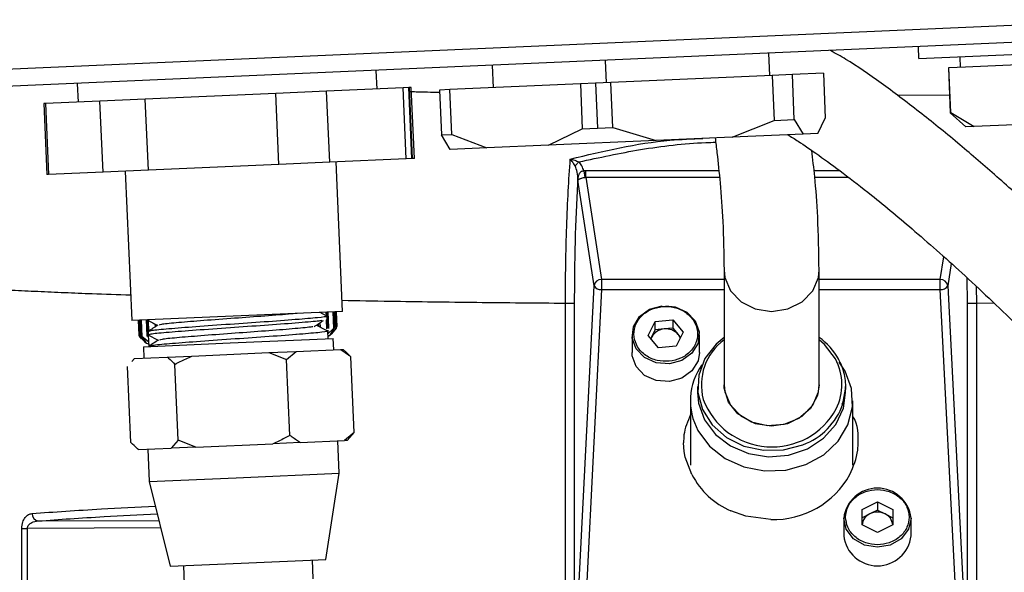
# Model space of a CAD drawing. Header units: inches. Extents: x 0.4 to 16.8, y 0 to 10.8.
# Tile 48 of 104: x 10.146 to 10.47, y 5.966 to 6.147. Entities that reach past the tile are written whole.
import ezdxf

# ---------------------------------------------------------------- set-up
doc = ezdxf.new("R2010")
doc.units = ezdxf.units.IN
doc.header["$MEASUREMENT"] = 0
doc.layers.add('FORMAT', color=7, linetype='Continuous')
doc.styles.add('SLDTEXTSTYLE3', font='TXT', dxfattribs={"width": 0.75})
doc.dimstyles.new('SLDDIMSTYLE0', dxfattribs={"dimtxt": 0.125, "dimasz": 0.13, "dimexe": 0, "dimexo": 0.0625, "dimgap": 0.03125, "dimtad": 0, "dimtih": 1, "dimtoh": 1, "dimdec": 1, "dimlfac": 8, "dimrnd": 1e-09, "dimzin": 12, "dimdsep": 46, "dimtxsty": 'SLDTEXTSTYLE3', "dimsah": 1, "dimcen": 0.09, "dimadec": 0, "dimazin": 3, "dimtfac": 1, "dimtdec": 1, "dimtofl": 0, "dimtmove": 0, "dimatfit": 3, "dimfxl": 1, "dimfrac": 2, "dimtolj": 1, "dimtzin": 12, "dimarcsym": 0})

# ---------------------------------------------------------------- blocks, each defined once
blk = doc.blocks.new('_D_4')
at = {"layer": 'FORMAT'}
for p, q in [((10.2307502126, 7.9937111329), (10.1926642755, 7.9937111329)), ((10.1926642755, 7.9937111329), (10.1926642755, 7.795273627)), ((10.5078335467, 7.9937111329), (10.5459194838, 7.9937111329)), ((10.5459194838, 7.9937111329), (10.5459194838, 7.795273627)), ((9.6530289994, 5.046221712), (9.6530289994, 7.9386764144)), ((11.0855547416, 6.9975346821), (11.0855547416, 7.9386764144)), ((9.6530289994, 7.8136764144), (10.0830537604, 7.8136764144)), ((11.0855547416, 7.8136764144), (10.6555299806, 7.8136764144)), ((10.1926642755, 7.795273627), (10.2307502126, 7.795273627)), ((10.5459194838, 7.795273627), (10.5078335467, 7.795273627))]:
    blk.add_line(p, q, dxfattribs=at)
for points in [[(9.6530289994, 7.8136764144), (9.7830289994, 7.7936764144), (9.7830289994, 7.8336764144)], [(11.0855547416, 7.8136764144), (10.9555547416, 7.8336764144), (10.9555547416, 7.7936764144)]]:
    blk.add_solid(points, dxfattribs=at)
at = {"layer": 'FORMAT', "char_height": 0.125, "attachment_point": 1, "style": 'SLDTEXTSTYLE3'}
for s, insert in [('291', (10.2307502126, 7.9564071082)), ('11.5', (10.2076599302, 7.7693845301))]:
    blk.add_mtext(s, dxfattribs=dict(at, insert=insert))

msp = doc.modelspace()

# ---------------------------------------------------------------- linework, layer by layer
at = {"color": 7, "linetype": 'Continuous'}
for p, q in [((10.7533404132, 6.1521663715), (10.1031974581, 6.1237805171)), ((10.1031974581, 6.1295520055), (10.5438591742, 6.1487917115)), ((10.3923682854, 6.1290170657), (10.3920462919, 6.1363919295)), ((10.4414329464, 6.1346074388), (10.4412612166, 6.1385406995)), ((10.4414329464, 6.1346074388), (10.4966952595, 6.1370202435)), ((10.3010896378, 6.1324206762), (10.3014116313, 6.1250458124)), ((10.3386748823, 6.1266727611), (10.3383528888, 6.1340476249)), ((10.4549043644, 6.1351956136), (10.455054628, 6.1317540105)), ((10.474021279, 6.1325821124), (10.4568132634, 6.1318307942)), ((10.2632545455, 6.1246103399), (10.2629861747, 6.1307570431)), ((10.3932383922, 6.1290550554), (10.3401107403, 6.126735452)), ((10.3998249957, 6.1293426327), (10.3932383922, 6.1290550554)), ((10.3932383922, 6.1290550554), (10.3938823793, 6.1143053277)), ((10.4100116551, 6.1297873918), (10.3998249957, 6.1293426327)), ((10.4004689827, 6.114592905), (10.3998249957, 6.1293426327)), ((10.4100116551, 6.1297873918), (10.4106556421, 6.1150376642)), ((10.4513190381, 6.1315909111), (10.4511213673, 6.1315822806)), ((10.4511213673, 6.1315822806), (10.4517653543, 6.116832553)), ((10.4568132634, 6.1318307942), (10.4513190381, 6.1315909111)), ((10.4519630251, 6.1168411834), (10.4513190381, 6.1315909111)), ((10.1646546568, 6.1264637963), (10.1649230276, 6.1203170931)), ((10.3301166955, 6.1262991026), (10.287175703, 6.1244242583)), ((10.3350780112, 6.1265157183), (10.3301166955, 6.1262991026)), ((10.3301166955, 6.1262991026), (10.3307606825, 6.1115493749)), ((10.3401107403, 6.126735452), (10.3350780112, 6.1265157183)), ((10.3350780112, 6.1265157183), (10.3357219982, 6.1117659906)), ((10.3407547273, 6.1119857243), (10.3401107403, 6.126735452)), ((10.2299268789, 6.1231552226), (10.1870376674, 6.1212826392)), ((10.2466605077, 6.1238858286), (10.2299268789, 6.1231552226)), ((10.230946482, 6.0998024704), (10.2299268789, 6.1231552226)), ((10.2718641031, 6.1249862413), (10.2466605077, 6.1238858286)), ((10.2476801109, 6.1005330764), (10.2466605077, 6.1238858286)), ((10.2737116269, 6.125066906), (10.2718641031, 6.1249862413)), ((10.2728837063, 6.1016334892), (10.2718641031, 6.1249862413)), ((10.2739307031, 6.125076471), (10.2737116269, 6.125066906)), ((10.2747312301, 6.1017141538), (10.2737116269, 6.125066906)), ((10.2745065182, 6.1251016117), (10.2739307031, 6.125076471)), ((10.2749503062, 6.1017237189), (10.2739307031, 6.125076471)), ((10.2755261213, 6.1017488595), (10.2745065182, 6.1251016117)), ((10.287175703, 6.1244242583), (10.2837682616, 6.1242754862)), ((10.2837682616, 6.1242754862), (10.2844122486, 6.1095257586)), ((10.28781969, 6.1096745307), (10.287175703, 6.1244242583)), ((10.4515118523, 6.1226387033), (10.4343736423, 6.1224955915)), ((10.1542468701, 6.119850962), (10.153671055, 6.1198258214)), ((10.153671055, 6.1198258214), (10.1546906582, 6.0964730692)), ((10.1721515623, 6.1206326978), (10.1542468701, 6.119850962)), ((10.1542468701, 6.119850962), (10.1552664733, 6.0964982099)), ((10.1870376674, 6.1212826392), (10.1721515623, 6.1206326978)), ((10.1731711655, 6.0972799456), (10.1721515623, 6.1206326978)), ((10.1880572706, 6.097929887), (10.1870376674, 6.1212826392)), ((10.4517653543, 6.116832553), (10.4519630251, 6.1168411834)), ((10.4568965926, 6.1121306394), (10.4517653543, 6.116832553)), ((10.4519630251, 6.1168411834), (10.4596385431, 6.1122503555)), ((10.3800393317, 6.1087749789), (10.3938823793, 6.1143053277)), ((10.3938823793, 6.1143053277), (10.4004689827, 6.114592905)), ((10.4004689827, 6.114592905), (10.4033790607, 6.1097940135)), ((10.4081748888, 6.1100034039), (10.4106556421, 6.1150376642)), ((10.2844122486, 6.1095257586), (10.28781969, 6.1096745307)), ((10.28781969, 6.1096745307), (10.2993966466, 6.1052540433)), ((10.3196130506, 6.1061367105), (10.3307606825, 6.1115493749)), ((10.3307606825, 6.1115493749), (10.3357219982, 6.1117659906)), ((10.3357219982, 6.1117659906), (10.3407547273, 6.1119857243)), ((10.3407547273, 6.1119857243), (10.3550270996, 6.1076829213)), ((10.4033790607, 6.1097940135), (10.3800393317, 6.1087749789)), ((10.4081748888, 6.1100034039), (10.4033790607, 6.1097940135)), ((10.4596385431, 6.1122503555), (10.4568965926, 6.1121306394)), ((10.472913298, 6.1128299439), (10.4596385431, 6.1122503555)), ((10.2873223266, 6.1047268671), (10.2844122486, 6.1095257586)), ((10.3550270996, 6.1076829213), (10.3196130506, 6.1061367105)), ((10.3800393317, 6.1087749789), (10.3550270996, 6.1076829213)), ((10.2993966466, 6.1052540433), (10.2873223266, 6.1047268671)), ((10.3196130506, 6.1061367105), (10.2993966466, 6.1052540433)), ((10.2476801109, 6.1005330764), (10.230946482, 6.0998024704)), ((10.2728837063, 6.1016334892), (10.2476801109, 6.1005330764)), ((10.2519168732, 6.0514585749), (10.2497702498, 6.1006243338)), ((10.2747312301, 6.1017141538), (10.2728837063, 6.1016334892)), ((10.2749503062, 6.1017237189), (10.2747312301, 6.1017141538)), ((10.2755261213, 6.1017488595), (10.2749503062, 6.1017237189)), ((10.3296394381, 6.1006245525), (10.3283733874, 6.0993718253)), ((10.1731711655, 6.0972799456), (10.1552664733, 6.0964982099)), ((10.1880572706, 6.097929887), (10.1731711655, 6.0972799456)), ((10.1804465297, 6.0975975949), (10.1825931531, 6.0484318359)), ((10.230946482, 6.0998024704), (10.1880572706, 6.097929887)), ((10.3313270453, 6.0976647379), (10.3312716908, 6.097655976)), ((10.3312716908, 6.097655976), (10.3316177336, 6.0955594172)), ((10.3319655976, 6.0977127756), (10.3313270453, 6.0976647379)), ((10.3316454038, 6.0955638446), (10.3313270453, 6.0976647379)), ((10.3319655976, 6.0955818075), (10.3319655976, 6.0977127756)), ((10.37564013, 6.0977127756), (10.3319655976, 6.0977127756)), ((10.4154647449, 6.0977127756), (10.4069650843, 6.0977127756)), ((10.1552664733, 6.0964982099), (10.1546906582, 6.0964730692)), ((10.329299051, 6.0940767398), (10.3293043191, 6.0947833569)), ((10.329333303, 6.0946454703), (10.3292990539, 6.0940767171)), ((10.3346021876, 6.0598753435), (10.329333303, 6.0946454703)), ((10.3316177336, 6.0955594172), (10.3316454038, 6.0955638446)), ((10.3316454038, 6.0955638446), (10.3319655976, 6.0955818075)), ((10.3319655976, 6.0955818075), (10.337053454, 6.0620063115)), ((10.3319655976, 6.0955818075), (10.3758630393, 6.0955818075)), ((10.40720013, 6.0955818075), (10.4182689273, 6.0955818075)), ((10.4484753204, 6.0620063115), (10.449594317, 6.0693907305)), ((10.377367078, 6.0650096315), (10.377367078, 6.0273321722)), ((10.408617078, 6.0273321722), (10.408617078, 6.0650096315)), ((10.4520389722, 6.0672161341), (10.4509265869, 6.0598753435)), ((10.337053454, 6.0620063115), (10.337053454, 6.0586450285)), ((10.377367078, 6.0620063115), (10.337053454, 6.0620063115)), ((10.4484753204, 6.0620063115), (10.408617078, 6.0620063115)), ((10.4484753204, 6.0586450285), (10.4484753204, 6.0620063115)), ((10.4571973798, 6.0625939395), (10.4573098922, 6.0540674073)), ((10.3293567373, 5.9560289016), (10.3346021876, 6.0598753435)), ((10.337053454, 6.0586450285), (10.3318080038, 5.9547985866)), ((10.337053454, 6.0586450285), (10.377367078, 6.0586450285)), ((10.408617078, 6.0586450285), (10.4484753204, 6.0586450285)), ((10.4537207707, 5.9547985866), (10.4484753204, 6.0586450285)), ((10.4509265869, 6.0598753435), (10.4561720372, 5.9560289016)), ((10.4602777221, 6.059673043), (10.4603241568, 6.0540674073)), ((10.2519168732, 6.0514585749), (10.1825931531, 6.0484318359)), ((10.2495270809, 6.0513542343), (10.2497656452, 6.0458902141)), ((10.2499705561, 6.0462921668), (10.2497491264, 6.051363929)), ((10.2500419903, 6.0464507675), (10.249827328, 6.0513673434)), ((10.2498273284, 6.0513673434), (10.2500419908, 6.0464507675)), ((10.3282188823, 6.0540674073), (10.3252046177, 6.0540674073)), ((10.3252046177, 5.5200625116), (10.3252046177, 6.0540674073)), ((10.3282188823, 5.5189651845), (10.3282188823, 6.0540674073)), ((10.4603241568, 6.0540674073), (10.4573098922, 6.0540674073)), ((10.4573098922, 6.0540674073), (10.4573098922, 5.5114520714)), ((10.4661300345, 6.0541236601), (10.4603241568, 6.0540674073)), ((10.4603241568, 6.0540674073), (10.4603241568, 5.5116243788)), ((10.1846826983, 6.0485230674), (10.1848973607, 6.0436064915)), ((10.1847608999, 6.0485264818), (10.1849823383, 6.0434547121)), ((10.1852215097, 6.043072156), (10.1849829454, 6.0485361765)), ((10.1853718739, 6.0485531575), (10.1855885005, 6.0435915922)), ((10.1856079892, 6.0436375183), (10.1853933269, 6.0485540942)), ((10.1853956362, 6.048554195), (10.1856102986, 6.0436376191)), ((10.1855519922, 6.0485610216), (10.1857734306, 6.0434892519)), ((10.1860749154, 6.0431094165), (10.1858363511, 6.048573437)), ((10.1876331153, 6.0435704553), (10.1874116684, 6.0486422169)), ((10.1877111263, 6.0437293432), (10.187496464, 6.0486459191)), ((10.1875009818, 6.0486461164), (10.1877156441, 6.0437295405)), ((10.1877286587, 6.0486560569), (10.1879500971, 6.0435842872)), ((10.1877555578, 6.0486572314), (10.1877570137, 6.0486238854)), ((10.1882276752, 6.0448967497), (10.1880728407, 6.0484430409)), ((10.1882965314, 6.0486808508), (10.1881666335, 6.0486417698)), ((10.2464471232, 6.0512197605), (10.2464985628, 6.0500415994)), ((10.2465342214, 6.0487273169), (10.2467452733, 6.0486630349)), ((10.2465562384, 6.048720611), (10.2466856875, 6.04575574)), ((10.2470027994, 6.0461625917), (10.2467813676, 6.0512343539)), ((10.2468632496, 6.0487416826), (10.2468136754, 6.0498771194)), ((10.2472237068, 6.0463277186), (10.2470090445, 6.0512442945)), ((10.2470135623, 6.0512444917), (10.2472282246, 6.0463279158)), ((10.2470983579, 6.051248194), (10.2473197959, 6.0461764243)), ((10.2486736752, 6.0513169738), (10.2489122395, 6.0458529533)), ((10.2491794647, 6.046257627), (10.2489580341, 6.0513293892)), ((10.2493290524, 6.04641964), (10.2491143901, 6.0513362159)), ((10.2491166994, 6.0513363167), (10.2493313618, 6.0464197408)), ((10.2493554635, 6.0463600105), (10.2491381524, 6.0513372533)), ((10.3524170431, 6.0435025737), (10.3547619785, 6.0481065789)), ((10.3547619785, 6.0481065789), (10.3605384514, 6.0486498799)), ((10.3547619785, 6.045399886), (10.3547619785, 6.0481065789)), ((10.3605384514, 6.0486498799), (10.3639699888, 6.0445891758)), ((10.3605384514, 6.0486498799), (10.3605384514, 6.045943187)), ((10.1902315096, 6.047317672), (10.1902732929, 6.0463606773)), ((10.1907893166, 6.0470268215), (10.1908036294, 6.0466990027)), ((10.190828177, 6.0467146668), (10.190815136, 6.0470133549)), ((10.1909865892, 6.0468157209), (10.1909817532, 6.0469264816)), ((10.1909884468, 6.0469229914), (10.1909929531, 6.0468197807)), ((10.24379762, 6.0466450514), (10.2437718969, 6.0472342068)), ((10.2437782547, 6.0472384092), (10.2438043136, 6.0466415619)), ((10.2439365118, 6.0473430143), (10.2439709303, 6.0465547)), ((10.2439967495, 6.0465412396), (10.2439610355, 6.0473592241)), ((10.2444908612, 6.0477092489), (10.2445545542, 6.0462504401)), ((10.2471361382, 6.0424915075), (10.2470283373, 6.0449605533)), ((10.2470348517, 6.045248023), (10.2470875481, 6.044041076)), ((10.2489122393, 6.0458529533), (10.2470875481, 6.044041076)), ((10.2472237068, 6.0463277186), (10.2472282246, 6.0463279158)), ((10.2480311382, 6.0440822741), (10.2492086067, 6.0458658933)), ((10.2497656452, 6.0458902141), (10.2482293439, 6.0440909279)), ((10.2493290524, 6.04641964), (10.2493313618, 6.0464197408)), ((10.3535895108, 6.0430978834), (10.3547619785, 6.045399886)), ((10.3576502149, 6.0456715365), (10.3547619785, 6.045399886)), ((10.3605384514, 6.045943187), (10.3576502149, 6.0456715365)), ((10.3605384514, 6.045943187), (10.3622542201, 6.0439128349)), ((10.186908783, 6.0414136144), (10.1852215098, 6.043072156)), ((10.1856079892, 6.0436375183), (10.1856102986, 6.0436376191)), ((10.1857785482, 6.0430964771), (10.1871069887, 6.0414222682)), ((10.1880505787, 6.0414634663), (10.1860749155, 6.0431094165)), ((10.1877111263, 6.0437293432), (10.1877156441, 6.0437295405)), ((10.1879220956, 6.0448428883), (10.1879716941, 6.0437068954)), ((10.1880175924, 6.0436713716), (10.1881814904, 6.039917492)), ((10.1913717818, 6.0419225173), (10.1880194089, 6.0436704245)), ((10.2149516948, 6.0410863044), (10.2488569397, 6.0425666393)), ((10.2490205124, 6.0388202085), (10.2488569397, 6.0425666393)), ((10.3471206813, 6.043738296), (10.3471206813, 6.0378942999)), ((10.3558485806, 6.0394418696), (10.3524170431, 6.0435025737)), ((10.3532772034, 6.0424847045), (10.3535895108, 6.0430978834)), ((10.3639699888, 6.0445891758), (10.3616250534, 6.0399851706)), ((10.3622542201, 6.0439128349), (10.3631098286, 6.0429003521)), ((10.3692663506, 6.0378942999), (10.3692663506, 6.043738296)), ((10.1864164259, 6.0398404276), (10.2149516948, 6.0410863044)), ((10.1864164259, 6.0398404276), (10.1865799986, 6.0360939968)), ((10.2366786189, 6.0382813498), (10.2512331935, 6.0389168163)), ((10.2512331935, 6.0389168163), (10.2521425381, 6.0389565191)), ((10.2531061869, 6.0380734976), (10.2521425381, 6.0389565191)), ((10.3616250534, 6.0399851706), (10.3558485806, 6.0394418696)), ((10.1834579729, 6.0359576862), (10.1825749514, 6.0349940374)), ((10.1826212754, 6.0349515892), (10.1835165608, 6.0359602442)), ((10.1834579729, 6.0359576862), (10.1835165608, 6.0359602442)), ((10.1835165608, 6.0359602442), (10.1942850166, 6.0364304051)), ((10.1942850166, 6.0364304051), (10.2023949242, 6.0367844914)), ((10.2023949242, 6.0367844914), (10.2277179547, 6.0378901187)), ((10.2277179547, 6.0378901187), (10.2366786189, 6.0382813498)), ((10.2277179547, 6.0378901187), (10.2335171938, 6.0356409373)), ((10.2335171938, 6.0356409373), (10.2366786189, 6.0382813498)), ((10.2346076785, 6.0106647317), (10.2335171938, 6.0356409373)), ((10.2546127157, 6.0365619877), (10.2530637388, 6.0380271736)), ((10.2557032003, 6.0115857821), (10.2546127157, 6.0365619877)), ((10.4154696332, 6.034889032), (10.4150384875, 6.0357706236)), ((10.1822963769, 6.008380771), (10.1812058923, 6.0333569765)), ((10.1979042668, 6.0090622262), (10.1968137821, 6.0340384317)), ((10.3686318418, 6.0267231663), (10.3686318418, 6.0247423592)), ((10.4173523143, 6.0247423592), (10.4173523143, 6.0267231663)), ((10.3662942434, 6.0220295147), (10.3662942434, 6.0008680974)), ((10.4196899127, 6.0008680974), (10.4196899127, 6.0220295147)), ((10.2557032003, 6.0115857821), (10.2525417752, 6.0089453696)), ((10.2534511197, 6.0089850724), (10.2543174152, 6.0099304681)), ((10.2542893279, 6.0099562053), (10.2557032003, 6.0115857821)), ((10.1838211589, 6.0068525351), (10.1847665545, 6.0059862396)), ((10.1848251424, 6.0059887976), (10.1955935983, 6.0064589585)), ((10.1878885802, 6.0061225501), (10.1883520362, 5.9955076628)), ((10.1979042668, 6.0090622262), (10.1955935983, 6.0064589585)), ((10.2037035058, 6.0068130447), (10.1955935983, 6.0064589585)), ((10.2037035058, 6.0068130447), (10.1979042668, 6.0090622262)), ((10.2037035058, 6.0068130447), (10.2290265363, 6.0079186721)), ((10.2379872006, 6.0083099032), (10.2290265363, 6.0079186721)), ((10.2379872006, 6.0083099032), (10.2525417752, 6.0089453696)), ((10.25079255, 5.9982338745), (10.250329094, 6.0088487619)), ((10.2534511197, 6.0089850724), (10.2525417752, 6.0089453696)), ((10.364265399, 6.0053705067), (10.36405688, 6.0081699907)), ((10.1848251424, 6.0059887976), (10.1847665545, 6.0059862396)), ((10.3646197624, 6.0034625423), (10.364265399, 6.0053705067)), ((10.3667993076, 5.9977595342), (10.3646197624, 6.0034625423)), ((10.1883520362, 5.9955076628), (10.2168873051, 5.9967535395)), ((10.2168873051, 5.9967535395), (10.25079255, 5.9982338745)), ((10.2463996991, 5.9698902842), (10.25079255, 5.9982338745)), ((10.1883520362, 5.9955076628), (10.1951984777, 5.9676547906)), ((10.4227586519, 5.9862889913), (10.4277906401, 5.9888049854)), ((10.4277906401, 5.9888049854), (10.4328226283, 5.9862889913)), ((10.4277906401, 5.9888049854), (10.4277906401, 5.9860982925)), ((10.3845377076, 5.984054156), (10.3796209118, 5.985799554)), ((10.3927643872, 5.982995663), (10.3845377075, 5.9840541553)), ((10.4167178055, 5.9834654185), (10.4167178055, 5.9776214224)), ((10.4227586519, 5.9812570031), (10.4227586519, 5.9862889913)), ((10.425274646, 5.9848402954), (10.4227586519, 5.9835822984)), ((10.4277906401, 5.9860982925), (10.425274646, 5.9848402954)), ((10.4277906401, 5.9860982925), (10.4303066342, 5.9848402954)), ((10.4303066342, 5.9848402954), (10.4328226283, 5.9835822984)), ((10.4328226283, 5.9862889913), (10.4328226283, 5.9812570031)), ((10.4388634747, 5.9776214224), (10.4388634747, 5.9834654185)), ((10.1921047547, 5.9802407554), (10.1482919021, 5.9800398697)), ((10.1518706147, 5.9825145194), (10.1915011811, 5.982696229)), ((10.4277906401, 5.978741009), (10.4227586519, 5.9812570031)), ((10.4328226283, 5.9812570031), (10.4277906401, 5.978741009)), ((10.1464537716, 5.0384298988), (10.1464537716, 5.9800398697)), ((10.1464537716, 5.9800398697), (10.1482919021, 5.9800398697)), ((10.1482919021, 5.0384298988), (10.1482919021, 5.9800398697)), ((10.1951984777, 5.9676547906), (10.2185973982, 5.9686764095)), ((10.1995693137, 5.9678456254), (10.1998419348, 5.9616015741)), ((10.2185973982, 5.9686764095), (10.2463996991, 5.9698902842)), ((10.2423014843, 5.963455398), (10.2420288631, 5.9696994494))]:
    msp.add_line(p, q, dxfattribs=at)
at = {"color": 7, "linetype": 'Continuous', "flags": 128}
for points in [[(10.3773671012, 6.0649863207), (10.3776044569, 6.0626598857), (10.3794604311, 6.0582438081), (10.3829485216, 6.0546437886), (10.3876480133, 6.0522940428), (10.392992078, 6.0514779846), (10.3983361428, 6.0522940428), (10.4030356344, 6.0546437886), (10.406523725, 6.0582438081), (10.4083796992, 6.0626598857), (10.408617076, 6.065016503)], [(10.3581957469, 6.0533276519), (10.3613016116, 6.0529421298), (10.3651320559, 6.0512114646), (10.3679061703, 6.0483430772), (10.3692016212, 6.0447736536), (10.3688211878, 6.0410466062), (10.3668227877, 6.0377293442), (10.3635106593, 6.0353268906), (10.3593890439, 6.0342049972), (10.3550854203, 6.0345344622), (10.3512549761, 6.0362651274), (10.3484808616, 6.0391335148), (10.3471854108, 6.0427029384), (10.3475658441, 6.0464299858), (10.3495642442, 6.0497472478), (10.3528763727, 6.0521497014), (10.356997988, 6.0532715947), (10.356997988, 6.0532715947)], [(10.2500419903, 6.0464507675), (10.2500419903, 6.0464507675)], [(10.1848973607, 6.0436064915), (10.1848973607, 6.0436064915)], [(10.3535895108, 6.0430978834), (10.3533638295, 6.0425624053), (10.3533221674, 6.0424314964)], [(10.377367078, 6.0429083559), (10.3747534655, 6.0407081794), (10.371072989, 6.0359281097), (10.369018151, 6.0304653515), (10.3687413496, 6.0247250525), (10.3702631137, 6.0191329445), (10.3734705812, 6.0141037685), (10.3781258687, 6.0100105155), (10.383883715, 6.0071567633), (10.3903170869, 6.0057541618), (10.3969488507, 6.0059067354), (10.4032871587, 6.0076031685)], [(10.4139660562, 6.0358021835), (10.4103610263, 6.0405764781), (10.408617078, 6.042116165)], [(10.3692663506, 6.0378942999), (10.3688211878, 6.0352026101), (10.3668227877, 6.0318853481), (10.3635106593, 6.0294828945), (10.3593890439, 6.0283610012), (10.3550854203, 6.0286904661), (10.3512549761, 6.0304211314), (10.3484808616, 6.0332895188), (10.3471854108, 6.0368589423), (10.3471206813, 6.0378942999)], [(10.3687956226, 6.0122581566), (10.3725403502, 6.0071676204), (10.3776788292, 6.0030898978), (10.3838608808, 6.0003028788), (10.3906652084, 5.9989964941), (10.3976281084, 5.9992597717), (10.4042750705, 6.0010747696), (10.4101531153, 6.0043177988), (10.4148616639, 6.0087678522), (10.4180798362, 6.0141216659), (10.4195883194, 6.0200143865), (10.4192843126, 6.0260444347), (10.4171885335, 6.0318008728), (10.4152642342, 6.0347787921)], [(10.377367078, 6.0273321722), (10.3776044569, 6.0249824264), (10.3794604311, 6.0205663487), (10.3829485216, 6.0169663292), (10.3876480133, 6.0146165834), (10.392992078, 6.0138005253), (10.3983361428, 6.0146165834), (10.4030356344, 6.0169663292), (10.406523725, 6.0205663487), (10.4083796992, 6.0249824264), (10.408617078, 6.0273321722)], [(10.408617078, 6.0273321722), (10.4080846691, 6.0238299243), (10.4057913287, 6.0195707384), (10.4019542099, 6.0162476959), (10.3970361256, 6.0142616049), (10.3916302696, 6.0138520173), (10.3863886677, 6.0150683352), (10.3819435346, 6.0177638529), (10.3788310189, 6.0216134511), (10.3774265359, 6.0261528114), (10.377367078, 6.0273321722)], [(10.4164468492, 6.0210248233), (10.4173311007, 6.025842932), (10.4173523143, 6.0267231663)], [(10.3686318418, 6.0247423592), (10.3689553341, 6.0213156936), (10.3709142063, 6.0158265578)], [(10.3709142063, 6.0158265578), (10.3745104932, 6.0109986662), (10.3794774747, 6.0071900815), (10.3854467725, 6.0046832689), (10.3919756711, 6.0036641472), (10.3985799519, 6.0042083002), (10.4047698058, 6.0062753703), (10.4100861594, 6.0097120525), (10.4141347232, 6.0142634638), (10.4166152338, 6.0195920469), (10.4173523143, 6.0247423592)], [(10.4388634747, 5.9834654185), (10.4380206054, 5.9797957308), (10.4356203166, 5.9766847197), (10.4320280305, 5.9746060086), (10.4277906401, 5.9738760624), (10.4235532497, 5.9746060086), (10.4199609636, 5.9766847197), (10.4175606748, 5.9797957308), (10.4167178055, 5.9834654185), (10.4167178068, 5.9834701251)]]:
    msp.add_lwpolyline(points, dxfattribs=at)
at = {"color": 7, "linetype": 'Continuous'}
for centre, radius, start, end in [((10.3284785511, 6.0945377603), 0.000861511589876, 7.1821698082, 16.5633937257), ((10.3370174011, 6.0595724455), 0.0024341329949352, 89.1513368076, 172.851713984), ((10.4485113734, 6.0595724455), 0.0024341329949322, 7.1482860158, 90.8486631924), ((10.3367391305, 6.0610758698), 0.0024510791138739, 209.3271103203, 277.3678326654), ((10.448789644, 6.0610758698), 0.0024510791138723, 262.6321673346, 330.6728896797), ((10.2442739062, 6.048870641), 0.0062551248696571, 325.678274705, 337.2405820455), ((10.3579816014, 6.0406583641), 0.0050241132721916, 93.7819293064, 150.9506902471), ((10.3582460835, 6.0403257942), 0.0053788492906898, 41.8266258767, 96.3602778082), ((10.1904325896, 6.0465198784), 0.0062551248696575, 207.7594179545, 220.651553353), ((10.2442739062, 6.048870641), 0.0062551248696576, 296.2550760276, 312.3913942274), ((10.3590924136, 6.0412171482), 0.0041549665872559, 20.3432120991, 40.4501802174), ((10.3883595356, 6.02728709), 0.0184590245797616, 126.5487031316, 194.9382872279), ((10.395995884, 6.0252060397), 0.0217408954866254, 28.6824925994, 54.5123266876), ((10.1904325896, 6.0465198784), 0.0062551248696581, 234.2562114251, 248.7449239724), ((10.398493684, 6.0273359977), 0.0176371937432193, 333.2795007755, 28.6866343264), ((10.386822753, 6.0220463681), 0.0205130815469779, 144.6586505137, 208.5006832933), ((10.3930988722, 6.0309489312), 0.0240937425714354, 200.4552586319, 331.3734038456), ((10.3957242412, 6.0281807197), 0.0219233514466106, 290.1800173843, 340.9492682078), ((10.3901297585, 6.0099181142), 0.0263085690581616, 207.5261106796, 246.456464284), ((10.3936369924, 6.0116752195), 0.0286928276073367, 268.2572543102, 330.988299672), ((10.4277903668, 5.9821788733), 0.0111475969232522, 6.6272787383, 173.3483668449), ((10.1521995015, 5.9848479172), 0.0023564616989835, 176.9870404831, 261.9771452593), ((10.4270662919, 5.9809132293), 0.0043164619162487, 114.5238998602, 175.4632889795), ((10.4277906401, 5.9797274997), 0.0056983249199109, 63.7983157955, 116.2016842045), ((10.4285149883, 5.9809132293), 0.0043164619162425, 4.5367110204, 65.4761001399), ((10.4277906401, 5.9789075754), 0.0111472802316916, 186.625438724, 353.374561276)]:
    msp.add_arc(centre, radius, start, end, dxfattribs=at)
for points, knots in [([(10.74471738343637, 5.69127706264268), (10.74222594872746, 5.697751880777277), (10.73680907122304, 5.711829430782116), (10.72770663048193, 5.7332434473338), (10.71405839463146, 5.763541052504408), (10.69509522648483, 5.801694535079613), (10.66961286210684, 5.847236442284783), (10.64229464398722, 5.890895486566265), (10.61485661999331, 5.930586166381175), (10.59266973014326, 5.96001899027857), (10.5754315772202, 5.981620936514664), (10.56197347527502, 5.997901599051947), (10.54705041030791, 6.015202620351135), (10.52995363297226, 6.034165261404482), (10.51198373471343, 6.05306768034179), (10.49460444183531, 6.070361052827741), (10.47963661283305, 6.084516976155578), (10.46634310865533, 6.096502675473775), (10.45375061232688, 6.107310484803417), (10.44109129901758, 6.117584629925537), (10.42877452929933, 6.126800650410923), (10.41928313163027, 6.13345194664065), (10.41402452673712, 6.136344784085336), (10.41232904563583, 6.137277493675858)], [0, 0, 0, 0, 0.0343519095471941, 0.0746879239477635, 0.1152074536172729, 0.1989211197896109, 0.285654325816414, 0.373824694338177, 0.4545398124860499, 0.5259267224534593, 0.5586999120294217, 0.5938509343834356, 0.6321638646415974, 0.6748422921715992, 0.7251403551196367, 0.7681913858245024, 0.8059561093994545, 0.8389030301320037, 0.870943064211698, 0.9058389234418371, 0.9435929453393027, 0.9818132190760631, 1, 1, 1, 1]), ([(10.28380344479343, 6.123469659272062), (10.28117177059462, 6.123517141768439), (10.27776971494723, 6.123578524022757), (10.27468901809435, 6.123666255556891), (10.27399140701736, 6.123686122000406)], [0, 0, 0, 0, 0.7735541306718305, 1, 1, 1, 1]), ([(10.32680678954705, 6.101568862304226), (10.33766449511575, 6.104185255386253), (10.35205626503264, 6.10765325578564), (10.3668003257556, 6.108216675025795), (10.37042089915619, 6.108355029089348)], [0, 0, 0, 0, 0.7544385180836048, 1, 1, 1, 1]), ([(10.32963943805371, 6.100624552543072), (10.33636921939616, 6.102089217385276), (10.35012597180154, 6.105083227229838), (10.36524155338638, 6.10682709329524), (10.37351600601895, 6.107073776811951), (10.37460321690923, 6.107106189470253)], [0, 0, 0, 0, 0.4541099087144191, 0.928273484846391, 0.9999999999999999, 0.9999999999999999, 0.9999999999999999, 0.9999999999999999]), ([(10.37443210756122, 6.108530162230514), (10.37462938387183, 6.106915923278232), (10.37518988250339, 6.102329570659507), (10.37615265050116, 6.093289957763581), (10.37712862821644, 6.080663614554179), (10.37728394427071, 6.070467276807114), (10.37736707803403, 6.065009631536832)], [0, 0, 0, 0, 0.1348623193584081, 0.383168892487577, 0.6698377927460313, 1, 1, 1, 1]), ([(10.39832825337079, 6.10957349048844), (10.3993988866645, 6.108907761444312), (10.40208206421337, 6.107239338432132), (10.40826383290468, 6.103031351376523), (10.41646526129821, 6.097055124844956), (10.4270602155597, 6.088811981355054), (10.44043549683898, 6.077695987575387), (10.45693533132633, 6.063022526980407), (10.47412435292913, 6.046721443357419), (10.49024599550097, 6.03053997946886), (10.50392927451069, 6.016161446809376), (10.5173969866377, 6.001485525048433), (10.53263850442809, 5.984192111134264), (10.55185941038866, 5.961314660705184), (10.57436284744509, 5.932706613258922), (10.59792025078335, 5.900394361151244), (10.62019601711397, 5.867290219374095), (10.63978720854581, 5.835785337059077), (10.65535696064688, 5.808756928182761), (10.66842832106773, 5.78456120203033), (10.68047830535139, 5.760935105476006), (10.69376750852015, 5.732871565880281), (10.70809668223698, 5.699998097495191), (10.71705147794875, 5.67609669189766), (10.72179921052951, 5.663424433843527)], [0, 0, 0, 0, 0.018388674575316, 0.0460849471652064, 0.0734360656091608, 0.1014951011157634, 0.1414522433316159, 0.1849022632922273, 0.2313787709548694, 0.2731251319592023, 0.3075256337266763, 0.3356016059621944, 0.3763066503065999, 0.4255404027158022, 0.4883071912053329, 0.5585708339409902, 0.6249665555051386, 0.6865188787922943, 0.7425309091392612, 0.7794612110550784, 0.8226759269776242, 0.8737761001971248, 0.9330774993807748, 1, 1, 1, 1]), ([(10.40861707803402, 6.065009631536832), (10.40852314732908, 6.070983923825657), (10.40834852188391, 6.082090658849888), (10.40732241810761, 6.095101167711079), (10.40655178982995, 6.101560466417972), (10.40621764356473, 6.104361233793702)], [0, 0, 0, 0, 0.3973366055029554, 0.7386837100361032, 1, 1, 1, 1]), ([(10.32520461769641, 6.054067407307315), (10.32522550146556, 6.058373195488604), (10.32526729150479, 6.066989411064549), (10.32559264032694, 6.079478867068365), (10.32608672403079, 6.091291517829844), (10.32656654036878, 6.098139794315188), (10.3268067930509, 6.101568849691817)], [0, 0, 0, 0, 0.2498955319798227, 0.5000603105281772, 0.7496711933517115, 1, 1, 1, 1]), ([(10.32837338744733, 6.099371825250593), (10.32811389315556, 6.099774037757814), (10.32758360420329, 6.100595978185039), (10.32706938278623, 6.101239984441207), (10.32680679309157, 6.101568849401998)], [0, 0, 0, 0, 0.4893450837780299, 1, 1, 1, 1]), ([(10.32680679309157, 6.101568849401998), (10.32729051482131, 6.101458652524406), (10.3282375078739, 6.10124291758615), (10.32917890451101, 6.100827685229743), (10.32963943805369, 6.100624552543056)], [0, 0, 0, 0, 0.5107975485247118, 1, 1, 1, 1]), ([(10.33127169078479, 6.097655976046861), (10.33107722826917, 6.098234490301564), (10.33071111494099, 6.099323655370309), (10.32998151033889, 6.100209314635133), (10.32963943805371, 6.100624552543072)], [0, 0, 0, 0, 0.5311538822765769, 1, 1, 1, 1]), ([(10.32930431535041, 6.094783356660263), (10.32928551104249, 6.09562253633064), (10.32925003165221, 6.09720587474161), (10.32865367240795, 6.09867931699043), (10.32837338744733, 6.099371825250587)], [0, 0, 0, 0, 0.5300065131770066, 1, 1, 1, 1]), ([(10.33127169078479, 6.09765597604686), (10.33111841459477, 6.097640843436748), (10.33081278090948, 6.09761066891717), (10.33038914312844, 6.09744822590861), (10.33003293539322, 6.097194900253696), (10.32964559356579, 6.096721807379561), (10.32943942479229, 6.096113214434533), (10.3293206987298, 6.095434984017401), (10.32931004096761, 6.095011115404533), (10.32930431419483, 6.094783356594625)], [0, 0, 0, 0, 0.1026912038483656, 0.2047669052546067, 0.3103203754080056, 0.423932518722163, 0.6837252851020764, 0.8300549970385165, 1, 1, 1, 1]), ([(10.32821888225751, 6.054067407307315), (10.32826707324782, 6.061197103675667), (10.32836354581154, 6.075469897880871), (10.32898702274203, 6.087870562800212), (10.32929905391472, 6.094076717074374)], [0, 0, 0, 0, 0.4995305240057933, 1, 1, 1, 1]), ([(10.32933330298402, 6.094645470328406), (10.32933471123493, 6.094659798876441), (10.32933774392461, 6.094690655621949), (10.32937797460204, 6.094839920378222), (10.32952047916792, 6.094901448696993), (10.32984233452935, 6.09507304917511), (10.33024811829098, 6.095217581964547), (10.33063497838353, 6.095337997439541), (10.3310932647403, 6.095460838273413), (10.33144512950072, 6.095526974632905), (10.33161773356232, 6.095559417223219)], [0, 0, 0, 0, 0.014180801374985, 0.0305385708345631, 0.2508051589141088, 0.5006267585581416, 0.6329794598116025, 0.7502009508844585, 0.8774633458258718, 0.9999999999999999, 0.9999999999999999, 0.9999999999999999, 0.9999999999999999]), ([(10.18222976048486, 6.056754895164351), (10.17795068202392, 6.056901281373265), (10.17035516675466, 6.057161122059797), (10.16035918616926, 6.057568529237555), (10.15153754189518, 6.057960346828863), (10.14309565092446, 6.05837905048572), (10.13508549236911, 6.058823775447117), (10.12760056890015, 6.059294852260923), (10.11943246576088, 6.059884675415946), (10.11089117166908, 6.060648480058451), (10.10274094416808, 6.061634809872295), (10.10005133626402, 6.062358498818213), (10.09861240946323, 6.062745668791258)], [0, 0, 0, 0, 0.0905174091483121, 0.1606715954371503, 0.2330383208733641, 0.3076176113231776, 0.3844094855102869, 0.4634139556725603, 0.5446310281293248, 0.673567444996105, 0.8253602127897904, 1, 1, 1, 1]), ([(10.32520461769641, 6.054067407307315), (10.31543956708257, 6.054155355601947), (10.29576189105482, 6.05433258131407), (10.27117473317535, 6.05465838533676), (10.2569795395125, 6.054920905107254), (10.25176149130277, 6.055017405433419)], [0, 0, 0, 0, 0.3838541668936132, 0.7735093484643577, 1, 1, 1, 1]), ([(10.35932262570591, 6.03504220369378), (10.35800015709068, 6.035040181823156), (10.35595770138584, 6.035037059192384), (10.35339357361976, 6.035930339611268), (10.35159542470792, 6.036938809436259), (10.35006400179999, 6.038244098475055), (10.34854770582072, 6.040224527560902), (10.34754463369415, 6.043044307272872), (10.34782540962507, 6.045985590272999), (10.34881575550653, 6.048201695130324), (10.34998860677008, 6.049761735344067), (10.35149446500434, 6.051080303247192), (10.35377751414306, 6.052429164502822), (10.35577226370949, 6.052805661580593), (10.35706440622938, 6.053049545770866)], [0, 0, 0, 0, 0.1197214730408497, 0.1849010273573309, 0.2500000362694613, 0.3151795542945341, 0.380278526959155, 0.5, 0.6197214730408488, 0.6849010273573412, 0.7500000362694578, 0.8151795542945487, 0.8802785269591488, 1, 1, 1, 1]), ([(10.35706440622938, 6.053049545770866), (10.35838687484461, 6.053051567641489), (10.36042933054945, 6.053054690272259), (10.36299345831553, 6.052161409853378), (10.36479160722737, 6.051152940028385), (10.3663230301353, 6.04984765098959), (10.36783932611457, 6.047867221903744), (10.36884239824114, 6.045047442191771), (10.36856162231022, 6.042106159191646), (10.36757127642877, 6.039890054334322), (10.36639842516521, 6.038330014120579), (10.36489256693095, 6.037011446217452), (10.36260951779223, 6.035662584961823), (10.3606147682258, 6.03528608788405), (10.35932262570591, 6.03504220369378)], [0, 0, 0, 0, 0.1197214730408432, 0.1849010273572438, 0.2500000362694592, 0.3151795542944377, 0.3802785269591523, 0.4999999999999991, 0.6197214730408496, 0.6849010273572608, 0.7500000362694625, 0.8151795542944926, 0.8802785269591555, 1, 1, 1, 1]), ([(10.18782322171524, 6.048573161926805), (10.1883833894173, 6.048281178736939), (10.18946908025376, 6.047715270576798), (10.19055453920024, 6.047149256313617), (10.19107995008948, 6.046875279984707)], [0, 0, 0, 0, 0.5159550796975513, 1, 1, 1, 1]), ([(10.24510517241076, 6.048440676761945), (10.24469692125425, 6.048377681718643), (10.24340362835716, 6.048178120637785), (10.23673892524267, 6.047621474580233), (10.22657659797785, 6.046856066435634), (10.21479632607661, 6.046064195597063), (10.20347810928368, 6.045234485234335), (10.19436453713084, 6.044540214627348), (10.18877793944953, 6.044019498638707), (10.18839040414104, 6.043810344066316), (10.18821871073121, 6.043717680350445)], [0, 0, 0, 0, 0.0641830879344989, 0.2033246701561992, 0.3424662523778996, 0.4772900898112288, 0.6176440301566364, 0.7544215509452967, 0.8911990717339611, 1, 1, 1, 1]), ([(10.24639483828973, 6.049861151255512), (10.2465263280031, 6.049841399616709), (10.24719512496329, 6.049740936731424), (10.24398935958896, 6.049401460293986), (10.23938325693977, 6.048985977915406), (10.23345044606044, 6.048510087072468), (10.2264803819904, 6.04798945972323), (10.21476074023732, 6.047200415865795), (10.2034205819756, 6.046369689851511), (10.19433235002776, 6.045676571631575), (10.18867297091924, 6.045152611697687), (10.18843646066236, 6.044950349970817), (10.18833171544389, 6.044860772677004)], [0, 0, 0, 0, 0.0295703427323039, 0.1504038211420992, 0.2750404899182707, 0.2779499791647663, 0.4040692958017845, 0.5262749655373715, 0.6534931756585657, 0.7774696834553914, 0.9014461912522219, 1, 1, 1, 1]), ([(10.23703608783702, 6.050808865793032), (10.23613023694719, 6.050721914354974), (10.23321233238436, 6.050441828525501), (10.22528261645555, 6.04983071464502), (10.21499792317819, 6.049105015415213), (10.20487308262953, 6.048327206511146), (10.19683931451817, 6.047680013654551), (10.19198688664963, 6.047207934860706), (10.19174874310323, 6.047023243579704), (10.19165651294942, 6.04695171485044)], [0, 0, 0, 0, 0.0748452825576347, 0.2410897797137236, 0.4021735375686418, 0.5698671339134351, 0.73328599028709, 0.8967048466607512, 1, 1, 1, 1]), ([(10.24255602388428, 6.046430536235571), (10.24306779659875, 6.046768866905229), (10.24409135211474, 6.047445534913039), (10.24511600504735, 6.048122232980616), (10.24562833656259, 6.048460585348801)], [0, 0, 0, 0, 0.4999950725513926, 1, 1, 1, 1]), ([(10.24681364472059, 6.049877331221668), (10.24625410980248, 6.050169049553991), (10.24545272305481, 6.050586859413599), (10.24465124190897, 6.051004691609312), (10.24440936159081, 6.051130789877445)], [0, 0, 0, 0, 0.6982083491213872, 1, 1, 1, 1]), ([(10.19116551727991, 6.046929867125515), (10.19063294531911, 6.046590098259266), (10.18956773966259, 6.045910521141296), (10.18850237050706, 6.045231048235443), (10.18796965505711, 6.044891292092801)], [0, 0, 0, 0, 0.499971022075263, 1, 1, 1, 1]), ([(10.24660950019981, 6.044944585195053), (10.24674098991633, 6.044924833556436), (10.24740978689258, 6.044824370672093), (10.2442040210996, 6.04448489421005), (10.23959791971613, 6.044069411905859), (10.23366510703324, 6.043593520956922), (10.22669527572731, 6.043072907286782), (10.21497460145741, 6.042283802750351), (10.2036383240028, 6.041453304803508), (10.19453585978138, 6.040759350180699), (10.18922780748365, 6.040266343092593), (10.18866639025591, 6.040065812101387), (10.18844638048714, 6.039987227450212)], [0, 0, 0, 0, 0.030132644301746, 0.1532638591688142, 0.2802705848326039, 0.2832354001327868, 0.4117529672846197, 0.5362824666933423, 0.6659198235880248, 0.7922538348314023, 0.9185878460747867, 1, 1, 1, 1]), ([(10.24209552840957, 6.04641372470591), (10.2417360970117, 6.046353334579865), (10.24058913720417, 6.046160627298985), (10.23467313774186, 6.045637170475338), (10.22564122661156, 6.04492113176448), (10.21517166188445, 6.044186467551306), (10.20510282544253, 6.043411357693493), (10.19703468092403, 6.042762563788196), (10.19225078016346, 6.042293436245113), (10.19189325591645, 6.042103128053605), (10.19175455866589, 6.042029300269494)], [0, 0, 0, 0, 0.0649858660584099, 0.2073724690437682, 0.3497590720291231, 0.487725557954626, 0.6313532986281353, 0.771319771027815, 0.9112862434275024, 1, 1, 1, 1]), ([(10.24702830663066, 6.044960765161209), (10.24646876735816, 6.045252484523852), (10.24534971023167, 6.045835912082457), (10.24423052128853, 6.046419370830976), (10.24367093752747, 6.046711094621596)], [0, 0, 0, 0, 0.5000095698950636, 1, 1, 1, 1]), ([(10.24668568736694, 6.045755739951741), (10.24674797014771, 6.045840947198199), (10.24685471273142, 6.045986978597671), (10.24695925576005, 6.046110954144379), (10.24700279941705, 6.046162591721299)], [0, 0, 0, 0, 0.5834857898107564, 1, 1, 1, 1]), ([(10.24700279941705, 6.046162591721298), (10.24703029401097, 6.046192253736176), (10.24707539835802, 6.046240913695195), (10.2471352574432, 6.046290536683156), (10.24718315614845, 6.046320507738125), (10.24721020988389, 6.046325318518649), (10.24722370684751, 6.046327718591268)], [0, 0, 0, 0, 0.3431137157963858, 0.562871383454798, 0.7819188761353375, 1, 1, 1, 1]), ([(10.2472282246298, 6.046327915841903), (10.24724640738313, 6.046324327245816), (10.24727633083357, 6.046318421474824), (10.24730058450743, 6.04627658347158), (10.24731438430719, 6.046231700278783), (10.24731799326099, 6.046194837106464), (10.24731979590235, 6.046176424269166)], [0, 0, 0, 0, 0.339892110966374, 0.5593621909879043, 0.7799052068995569, 1, 1, 1, 1]), ([(10.24731979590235, 6.046176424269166), (10.2473189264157, 6.046111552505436), (10.24731730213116, 6.045990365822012), (10.24728191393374, 6.045847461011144), (10.24726546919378, 6.045781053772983)], [0, 0, 0, 0, 0.5353043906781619, 1, 1, 1, 1]), ([(10.24891223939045, 6.045852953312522), (10.24896738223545, 6.045937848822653), (10.24906188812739, 6.046083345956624), (10.24914489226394, 6.046206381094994), (10.24917946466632, 6.046257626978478)], [0, 0, 0, 0, 0.583485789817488, 1, 1, 1, 1]), ([(10.24917946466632, 6.046257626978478), (10.24920039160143, 6.046287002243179), (10.24923472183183, 6.046335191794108), (10.24927621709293, 6.046384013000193), (10.24930708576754, 6.046413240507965), (10.24932174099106, 6.046417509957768), (10.24932905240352, 6.046419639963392)], [0, 0, 0, 0, 0.3431137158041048, 0.5628713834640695, 0.7819188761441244, 1, 1, 1, 1]), ([(10.24934150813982, 6.046264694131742), (10.24932493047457, 6.046199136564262), (10.24929396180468, 6.046076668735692), (10.24923568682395, 6.045932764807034), (10.24920860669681, 6.045865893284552)], [0, 0, 0, 0, 0.5353043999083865, 1, 1, 1, 1]), ([(10.24933136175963, 6.046419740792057), (10.24933966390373, 6.046415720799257), (10.24935332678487, 6.046409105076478), (10.24935582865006, 6.046366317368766), (10.24935219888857, 6.046320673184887), (10.2493450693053, 6.046283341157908), (10.24934150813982, 6.046264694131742)], [0, 0, 0, 0, 0.3398921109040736, 0.5593621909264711, 0.7799052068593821, 1, 1, 1, 1]), ([(10.24976564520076, 6.04589021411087), (10.24981108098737, 6.045974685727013), (10.24988895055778, 6.04611945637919), (10.24994656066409, 6.046241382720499), (10.24997055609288, 6.046292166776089)], [0, 0, 0, 0, 0.5834857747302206, 1, 1, 1, 1]), ([(10.24997055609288, 6.046292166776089), (10.24998394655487, 6.046321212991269), (10.25000591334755, 6.046368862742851), (10.25002714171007, 6.046416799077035), (10.25003957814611, 6.046445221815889), (10.25004118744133, 6.04644892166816), (10.25004199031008, 6.046450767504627)], [0, 0, 0, 0, 0.3431137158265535, 0.5628713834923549, 0.7819188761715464, 1, 1, 1, 1]), ([(10.18489736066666, 6.043606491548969), (10.18489967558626, 6.043602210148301), (10.18490348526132, 6.043595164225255), (10.18492650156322, 6.043553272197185), (10.18495127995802, 6.0435088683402), (10.18497199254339, 6.043472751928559), (10.18498233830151, 6.043454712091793)], [0, 0, 0, 0, 0.3398921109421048, 0.5593621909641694, 0.7799052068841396, 1, 1, 1, 1]), ([(10.18498233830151, 6.043454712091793), (10.18501942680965, 6.043391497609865), (10.18508871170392, 6.043273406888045), (10.18517937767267, 6.04313600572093), (10.18522150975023, 6.0430721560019)], [0, 0, 0, 0, 0.5353043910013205, 0.9999999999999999, 0.9999999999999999, 0.9999999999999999, 0.9999999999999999]), ([(10.18561140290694, 6.043482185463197), (10.18560370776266, 6.043510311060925), (10.18559108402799, 6.043556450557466), (10.18558704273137, 6.043603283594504), (10.18559120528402, 6.04363134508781), (10.18560240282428, 6.043635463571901), (10.1856079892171, 6.04363751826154)], [0, 0, 0, 0, 0.3431137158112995, 0.5628713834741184, 0.7819188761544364, 1, 1, 1, 1]), ([(10.18561029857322, 6.043637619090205), (10.18562275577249, 6.043633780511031), (10.18564325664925, 6.043627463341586), (10.18568712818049, 6.043586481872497), (10.1857280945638, 6.043542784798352), (10.18575832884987, 6.043507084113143), (10.18577343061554, 6.043489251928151)], [0, 0, 0, 0, 0.3398921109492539, 0.5593621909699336, 0.7799052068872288, 1, 1, 1, 1]), ([(10.18577854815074, 6.043096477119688), (10.18573777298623, 6.043177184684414), (10.18566789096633, 6.043315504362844), (10.18562801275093, 6.043433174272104), (10.18561140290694, 6.043482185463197)], [0, 0, 0, 0, 0.5834857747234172, 1, 1, 1, 1]), ([(10.18577343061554, 6.043489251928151), (10.1858238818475, 6.04342662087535), (10.18591812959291, 6.043309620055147), (10.18602517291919, 6.043172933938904), (10.18607491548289, 6.043109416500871)], [0, 0, 0, 0, 0.5353043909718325, 0.9999999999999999, 0.9999999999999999, 0.9999999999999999, 0.9999999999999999]), ([(10.18763311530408, 6.043570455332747), (10.1876338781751, 6.043598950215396), (10.18763512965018, 6.043645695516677), (10.1876524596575, 6.043693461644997), (10.18767541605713, 6.043722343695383), (10.18769924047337, 6.043727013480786), (10.18771112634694, 6.043729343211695)], [0, 0, 0, 0, 0.3431137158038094, 0.5628713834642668, 0.7819188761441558, 1, 1, 1, 1]), ([(10.18772168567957, 6.043181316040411), (10.18769438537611, 6.043262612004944), (10.1876475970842, 6.04340194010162), (10.18763737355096, 6.043520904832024), (10.18763311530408, 6.043570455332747)], [0, 0, 0, 0, 0.5834857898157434, 1, 1, 1, 1]), ([(10.18771564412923, 6.043729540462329), (10.18773770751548, 6.043726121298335), (10.18777401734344, 6.043720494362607), (10.18783690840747, 6.043680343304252), (10.1878923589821, 6.043637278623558), (10.1879308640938, 6.043601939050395), (10.18795009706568, 6.043584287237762)], [0, 0, 0, 0, 0.3398921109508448, 0.5593621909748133, 0.7799052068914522, 1, 1, 1, 1]), ([(10.19138017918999, 6.042013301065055), (10.19084760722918, 6.041673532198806), (10.18978240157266, 6.040993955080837), (10.18871703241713, 6.040314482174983), (10.18818431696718, 6.039974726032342)], [0, 0, 0, 0, 0.4999710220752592, 0.9999999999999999, 0.9999999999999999, 0.9999999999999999, 0.9999999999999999]), ([(10.24822934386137, 6.044090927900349), (10.24811292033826, 6.044005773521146), (10.24788063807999, 6.043835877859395), (10.24776100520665, 6.043792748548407), (10.24782746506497, 6.043879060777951), (10.24796318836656, 6.044014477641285), (10.24803113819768, 6.044082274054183)], [0, 0, 0, 0, 0.2803428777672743, 0.5593257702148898, 0.7793765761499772, 1, 1, 1, 1]), ([(10.18734309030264, 6.041177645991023), (10.1872985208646, 6.041194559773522), (10.18720927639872, 6.041228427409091), (10.1870090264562, 6.041351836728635), (10.18690878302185, 6.041413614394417)], [0, 0, 0, 0, 0.4994084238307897, 1, 1, 1, 1]), ([(10.18710698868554, 6.041422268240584), (10.18720719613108, 6.041340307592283), (10.18735970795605, 6.041215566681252), (10.18734454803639, 6.04120422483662), (10.1873393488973, 6.041200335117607)], [0, 0, 0, 0, 0.6570470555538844, 1, 1, 1, 1]), ([(10.25123319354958, 6.038916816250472), (10.25140175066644, 6.03881639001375), (10.25254778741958, 6.038133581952), (10.25366220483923, 6.037285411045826), (10.25461271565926, 6.036561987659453)], [0, 0, 0, 0, 0.1470782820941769, 1, 1, 1, 1]), ([(10.19428501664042, 6.036430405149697), (10.19441094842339, 6.036328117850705), (10.19526717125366, 6.035632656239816), (10.19610185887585, 6.034772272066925), (10.19681378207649, 6.034038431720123)], [0, 0, 0, 0, 0.1470782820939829, 1, 1, 1, 1]), ([(10.19681378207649, 6.034038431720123), (10.1973920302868, 6.034355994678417), (10.19921065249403, 6.035354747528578), (10.20110375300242, 6.0362047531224), (10.202394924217, 6.036784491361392)], [0, 0, 0, 0, 0.3179595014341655, 1, 1, 1, 1]), ([(10.41624477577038, 6.020965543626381), (10.41659857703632, 6.021982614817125), (10.41755138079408, 6.024721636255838), (10.41735321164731, 6.029359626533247), (10.41641756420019, 6.032984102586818), (10.41555591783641, 6.034715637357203), (10.41546963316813, 6.034889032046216)], [0, 0, 0, 0, 0.2233065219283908, 0.6013751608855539, 0.9600819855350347, 1, 1, 1, 1]), ([(10.36629424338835, 6.017492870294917), (10.36538320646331, 6.015293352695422), (10.36412480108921, 6.012255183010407), (10.36407181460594, 6.009053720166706), (10.36405718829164, 6.008169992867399)], [0, 0, 0, 0, 0.7239614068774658, 1, 1, 1, 1]), ([(10.41872945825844, 5.997759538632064), (10.41985269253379, 6.000402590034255), (10.4212067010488, 6.003588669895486), (10.42163285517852, 6.010086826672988), (10.42153770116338, 6.01417833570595), (10.41970910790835, 6.016969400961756), (10.41968991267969, 6.01699869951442)], [0, 0, 0, 0, 0.423798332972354, 0.5108698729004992, 0.9948654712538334, 1, 1, 1, 1]), ([(10.23460767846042, 6.010664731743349), (10.23402943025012, 6.010347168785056), (10.23221080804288, 6.009348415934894), (10.23031770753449, 6.008498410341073), (10.22902653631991, 6.00791867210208)], [0, 0, 0, 0, 0.3179595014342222, 1, 1, 1, 1]), ([(10.23798720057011, 6.008309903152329), (10.23781864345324, 6.008410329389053), (10.2366726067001, 6.009093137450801), (10.23555818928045, 6.009941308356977), (10.23460767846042, 6.010664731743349)], [0, 0, 0, 0, 0.1470782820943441, 1, 1, 1, 1]), ([(10.18482514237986, 6.005988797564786), (10.18469921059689, 6.006091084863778), (10.18384298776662, 6.006786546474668), (10.18300830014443, 6.00764693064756), (10.18229637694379, 6.008380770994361)], [0, 0, 0, 0, 0.1470782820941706, 1, 1, 1, 1]), ([(10.41733296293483, 5.983772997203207), (10.41747342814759, 5.984911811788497), (10.41769036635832, 5.986670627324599), (10.41899265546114, 5.988781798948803), (10.42034447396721, 5.990221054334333), (10.42200822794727, 5.991398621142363), (10.42444537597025, 5.992490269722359), (10.42779064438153, 5.993049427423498), (10.43113677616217, 5.992490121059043), (10.43357382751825, 5.991398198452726), (10.43523804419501, 5.990219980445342), (10.43658910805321, 5.988781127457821), (10.43789103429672, 5.986669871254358), (10.43810786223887, 5.984911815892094), (10.43824831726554, 5.983772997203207)], [0, 0, 0, 0, 0.1197214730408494, 0.184901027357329, 0.2500000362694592, 0.3151795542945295, 0.3802785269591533, 0.5000000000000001, 0.619721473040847, 0.6849010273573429, 0.750000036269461, 0.8151795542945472, 0.880278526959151, 0.9999999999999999, 0.9999999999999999, 0.9999999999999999, 0.9999999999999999]), ([(10.14984629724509, 5.984971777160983), (10.15711573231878, 5.985488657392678), (10.16929447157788, 5.986354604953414), (10.18429945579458, 5.987090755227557), (10.19034803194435, 5.987387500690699)], [0, 0, 0, 0, 0.5968955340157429, 1, 1, 1, 1]), ([(10.1464537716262, 5.980039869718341), (10.14646922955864, 5.980393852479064), (10.14650057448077, 5.981111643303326), (10.14674927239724, 5.982097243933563), (10.14710943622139, 5.982966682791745), (10.14771551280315, 5.983902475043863), (10.14863284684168, 5.9847307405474), (10.14944133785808, 5.984891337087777), (10.14984629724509, 5.984971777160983)], [0, 0, 0, 0, 0.1233634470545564, 0.2501510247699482, 0.3723171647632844, 0.5008895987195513, 0.7500040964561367, 0.9999999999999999, 0.9999999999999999, 0.9999999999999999, 0.9999999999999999]), ([(10.15187061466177, 5.982514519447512), (10.15878664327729, 5.983012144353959), (10.17055097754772, 5.983858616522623), (10.18500720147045, 5.984580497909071), (10.19096488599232, 5.984877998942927)], [0, 0, 0, 0, 0.587881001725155, 1, 1, 1, 1]), ([(10.43824831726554, 5.983772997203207), (10.43810785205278, 5.982634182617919), (10.43789091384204, 5.980875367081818), (10.43658862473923, 5.978764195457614), (10.43523680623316, 5.977324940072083), (10.4335730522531, 5.976147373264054), (10.43113590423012, 5.975055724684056), (10.42779063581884, 5.974496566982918), (10.4244445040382, 5.975055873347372), (10.42200745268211, 5.97614779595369), (10.42034323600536, 5.977326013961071), (10.41899217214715, 5.978764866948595), (10.41769024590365, 5.980876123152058), (10.4174734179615, 5.982634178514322), (10.41733296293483, 5.983772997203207)], [0, 0, 0, 0, 0.1197214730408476, 0.1849010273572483, 0.2500000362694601, 0.3151795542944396, 0.3802785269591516, 0.4999999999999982, 0.6197214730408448, 0.6849010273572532, 0.7500000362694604, 0.8151795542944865, 0.8802785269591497, 0.9999999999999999, 0.9999999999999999, 0.9999999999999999, 0.9999999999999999]), ([(10.14829190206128, 5.980039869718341), (10.14829833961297, 5.980143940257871), (10.14831154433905, 5.980357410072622), (10.14844576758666, 5.980792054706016), (10.1488604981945, 5.981439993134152), (10.1500156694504, 5.982269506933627), (10.151129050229, 5.982416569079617), (10.15187061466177, 5.982514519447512)], [0, 0, 0, 0, 0.0566782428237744, 0.1162585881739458, 0.2508920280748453, 0.5010585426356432, 1, 1, 1, 1])]:
    msp.add_open_spline(points, degree=3, knots=knots, dxfattribs=at)

# ---------------------------------------------------------------- dimensions: what is measured, and where the dimension line sits
at = {"layer": 'FORMAT'}
dim = msp.add_linear_dim(base=(9.6530289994, 7.8136764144), p1=(11.0855547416, 6.9475346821), p2=(9.6530289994, 4.996221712), dimstyle='SLDDIMSTYLE0', dxfattribs=at)
dim.commit()
dim.dimension.update_dxf_attribs({"geometry": '_D_4', "text_midpoint": (10.3692918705, 7.8136764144), "dimtype": 160})

doc.saveas('drawing.dxf')
